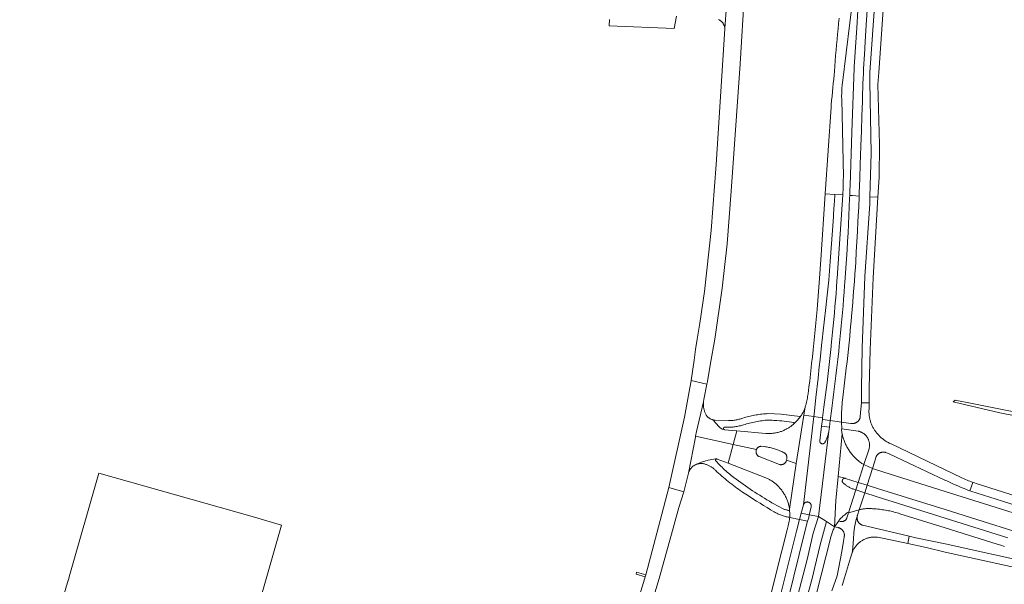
# Model space of a CAD drawing. Extents: x 152825 to 164088, y 457113 to 463005.
# Tile 101 of 256: x 156654 to 157022, y 460059 to 460270. Entities that reach past the tile are written whole.
import ezdxf

# ---------------------------------------------------------------- set-up
doc = ezdxf.new("R2010")
doc.units = 0
doc.header["$LTSCALE"] = 0.5
for name, color, linetype, lineweight in [('B-PV-VH-GESLOTENVERHARDING_ASFALT-GV', 251, 'CONTINUOUS', 18), ('B-PV-VH-GESLOTENVERHARDING_KUNSTSTOF-GV', 251, 'CONTINUOUS', 18), ('B-PV-VH-HALFVERHARDING_GRASBETONSTEEN-GV', 251, 'CONTINUOUS', 18), ('B-PV-VH-HALFVERHARDING_GRAVEL-GV', 251, 'CONTINUOUS', 18), ('B-PV-VH-OPENVERHARDING_BETONSTRAATSTEEN-GV', 251, 'CONTINUOUS', 18)]:
    doc.layers.add(name, color=color, linetype=linetype, lineweight=lineweight)

msp = doc.modelspace()

# ---------------------------------------------------------------- linework, layer by layer
at = {"layer": 'B-PV-VH-GESLOTENVERHARDING_ASFALT-GV', "flags": 128}
for points in [[(156986.167, 460398.472), (156986.408, 460399.817), (156985.572, 460399.832), (156982.789, 460399.88), (156982.669, 460399.186), (156981.585, 460387.474), (156971.77, 460250), (156971.822, 460246.466), (156972.311, 460219.867), (156971.849, 460203.55), (156974.839, 460203.346), (156975.288, 460210.893), (156975.458, 460223.037), (156974.862, 460245.559), (156975.155, 460250), (156984.68, 460387.005)], [(156958.765, 460204.368), (156955.165, 460204.594), (156953.503, 460179.95), (156952.916, 460171.347), (156952.158, 460161.582), (156952.146, 460161.444), (156951.915, 460158.915), (156951.676, 460156.386), (156951.429, 460153.859), (156951.174, 460151.332), (156950.911, 460148.806), (156950.64, 460146.281), (156950.362, 460143.757), (156950.075, 460141.234), (156949.913, 460139.764), (156949.632, 460137.283), (156949.344, 460134.803), (156949.047, 460132.324), (156948.743, 460129.846), (156948.667, 460129.367), (156948.576, 460128.836), (156948.476, 460128.306), (156948.369, 460127.777), (156948.253, 460127.25), (156948.13, 460126.725), (156948, 460126.201), (156947.861, 460125.68), (156947.788, 460125.397), (156947.702, 460125.091), (156947.679, 460125.015), (156947.182, 460121.876), (156950.893, 460121.402), (156951.095, 460123.257), (156951.111, 460123.4), (156951.665, 460128.486), (156952.454, 460135.723), (156952.92, 460139.998), (156953.214, 460142.697), (156953.922, 460149.192), (156953.999, 460149.898), (156954.381, 460153.402), (156954.858, 460157.778), (156955.209, 460160.996), (156955.721, 460165.689), (156956.454, 460172.416), (156956.978, 460179.34), (156957.854, 460190.915), (156957.975, 460192.618), (156958.105, 460194.445), (156958.213, 460196.072), (156958.274, 460196.985), (156958.409, 460199.015), (156958.505, 460200.465), (156958.732, 460203.873)], [(156961.682, 460204.243), (156958.77, 460204.442), (156958.765, 460204.368), (156958.732, 460203.873), (156958.505, 460200.465), (156958.409, 460199.015), (156958.274, 460196.985), (156958.213, 460196.072), (156958.105, 460194.445), (156957.975, 460192.618), (156957.854, 460190.915), (156956.978, 460179.34), (156956.454, 460172.416), (156955.721, 460165.689), (156955.209, 460160.996), (156954.858, 460157.778), (156954.381, 460153.402), (156953.999, 460149.898), (156953.922, 460149.192), (156953.214, 460142.697), (156952.92, 460139.998), (156952.454, 460135.723), (156951.665, 460128.486), (156951.111, 460123.4), (156951.095, 460123.257), (156950.893, 460121.402), (156954.175, 460120.912), (156954.687, 460124.854), (156955.852, 460134.184), (156956.124, 460136.415), (156956.389, 460138.647), (156956.646, 460140.88), (156956.894, 460143.114), (156957.135, 460145.348), (156957.367, 460147.584), (156957.419, 460148.089), (156957.668, 460150.49), (156957.909, 460152.891), (156958.142, 460155.293), (156958.367, 460157.696), (156958.584, 460160.1), (156958.793, 460162.505), (156958.995, 460164.91), (156959.188, 460167.315), (156959.373, 460169.722), (156959.551, 460172.129), (156959.72, 460174.536), (156959.753, 460175.023)], [(156965.408, 460203.989), (156964.311, 460204.064), (156964.271, 460203.075), (156964.135, 460199.838), (156963.99, 460196.601), (156963.838, 460193.365), (156963.678, 460190.129), (156963.509, 460186.893), (156963.333, 460183.658), (156962.506, 460171.688), (156962.408, 460170.355), (156962.218, 460167.838), (156962.019, 460165.321), (156961.813, 460162.805), (156961.599, 460160.29), (156961.376, 460157.776), (156961.146, 460155.262), (156960.907, 460152.749), (156960.661, 460150.236), (156960.407, 460147.725), (156960.195, 460145.779), (156959.858, 460142.736), (156959.513, 460139.694), (156959.159, 460136.654), (156958.798, 460133.614), (156958.429, 460130.575), (156958.052, 460127.537), (156957.667, 460124.5), (156957.662, 460124.461), (156957.052, 460119.896), (156958.694, 460119.663), (156961.182, 460119.309), (156961.181, 460119.631), (156961.184, 460120.354), (156961.196, 460121.077), (156961.215, 460121.8), (156961.242, 460122.523), (156961.262, 460122.936), (156961.278, 460123.246), (156961.321, 460123.968), (156961.335, 460124.188), (156961.395, 460125.065), (156961.463, 460125.94), (156961.54, 460126.816), (156961.624, 460127.69), (156961.716, 460128.564), (156963.041, 460139.443), (156963.307, 460141.811), (156963.566, 460144.179), (156963.816, 460146.549), (156964.059, 460148.92), (156964.293, 460151.291), (156964.52, 460153.663), (156964.739, 460156.035), (156964.949, 460158.409), (156964.979, 460158.75), (156965.209, 460161.395), (156965.431, 460164.04), (156965.645, 460166.687), (156965.851, 460169.333), (156966.049, 460171.981), (156966.239, 460174.629), (156966.421, 460177.277), (156966.543, 460179.118), (156966.769, 460182.931), (156966.987, 460186.743), (156967.197, 460190.557), (156967.399, 460194.371), (156967.593, 460198.185), (156967.658, 460199.5), (156967.823, 460203.825)], [(156974.839, 460203.346), (156971.849, 460203.55), (156971.775, 460200.92), (156969.964, 460173.704), (156968.964, 460147.139), (156968.725, 460131.863), (156968.665, 460127.317), (156968.709, 460126.564), (156971.625, 460126.497), (156971.533, 460127.249), (156971.626, 460132.012), (156971.93, 460146.282), (156973.053, 460173.309)], [(156910.946, 460133.565), (156904.995, 460134.826), (156904.992, 460134.802), (156904.543, 460132.143), (156902.534, 460121.177), (156896.633, 460094.906), (156902.259, 460093.316), (156902.298, 460093.305), (156904.022, 460100.187), (156906.623, 460113.637), (156906.71, 460114.085), (156907.053, 460115.765), (156909.643, 460126.923), (156909.657, 460127.05), (156909.693, 460127.304), (156909.738, 460127.556), (156909.79, 460127.807)], [(156909.628, 460126.796), (156909.643, 460126.923), (156907.053, 460115.765), (156906.71, 460114.085), (156920.748, 460110.964), (156922.088, 460116.085), (156917.544, 460116.49), (156917.521, 460116.493), (156917.461, 460116.505), (156917.404, 460116.525), (156916.582, 460116.732), (156915.703, 460117.341), (156914.043, 460119.195), (156913.231, 460120.156), (156913.053, 460120.202), (156912.877, 460120.256), (156912.703, 460120.317), (156912.532, 460120.385), (156912.365, 460120.461), (156912.201, 460120.544), (156912.04, 460120.634), (156911.884, 460120.731), (156911.732, 460120.835), (156911.585, 460120.945), (156911.442, 460121.062), (156911.305, 460121.184), (156911.173, 460121.313), (156911.047, 460121.447), (156910.927, 460121.586), (156910.813, 460121.731), (156910.706, 460121.88), (156910.585, 460122.095), (156910.466, 460122.322), (156910.355, 460122.553), (156910.25, 460122.787), (156910.153, 460123.024), (156910.064, 460123.264), (156909.982, 460123.507), (156909.908, 460123.752), (156909.841, 460123.999), (156909.782, 460124.249), (156909.731, 460124.5), (156909.688, 460124.752), (156909.652, 460125.006), (156909.625, 460125.261), (156909.606, 460125.516), (156909.594, 460125.772), (156909.591, 460126.028), (156909.595, 460126.284), (156909.608, 460126.54)], [(156971.625, 460126.497), (156968.709, 460126.564), (156968.356, 460122.869), (156968.255, 460121.268), (156968.241, 460121.194), (156968.206, 460121.043), (156968.164, 460120.893), (156968.114, 460120.745), (156968.056, 460120.6), (156967.991, 460120.459), (156967.919, 460120.321), (156967.84, 460120.187), (156967.754, 460120.056), (156967.662, 460119.931), (156967.563, 460119.811), (156967.458, 460119.695), (156967.348, 460119.586), (156967.232, 460119.482), (156967.11, 460119.384), (156966.984, 460119.293), (156966.854, 460119.208), (156966.719, 460119.13), (156966.58, 460119.059), (156966.438, 460118.995), (156966.293, 460118.939), (156966.145, 460118.89), (156965.995, 460118.848), (156965.843, 460118.815), (156965.689, 460118.789), (156965.534, 460118.772), (156965.379, 460118.762), (156965.223, 460118.76), (156965.067, 460118.766), (156964.912, 460118.781), (156964.758, 460118.803), (156961.182, 460119.309), (156961.303, 460116.78), (156967.458, 460115.938), (156967.501, 460115.929), (156967.701, 460115.883), (156967.9, 460115.829), (156968.097, 460115.767), (156968.291, 460115.698), (156968.482, 460115.621), (156968.67, 460115.537), (156968.855, 460115.445), (156969.036, 460115.347), (156969.212, 460115.241), (156969.385, 460115.129), (156969.554, 460115.01), (156969.717, 460114.885), (156969.876, 460114.753), (156970.029, 460114.616), (156970.177, 460114.472), (156970.319, 460114.323), (156970.455, 460114.169), (156970.585, 460114.009), (156970.709, 460113.845), (156970.827, 460113.675), (156970.937, 460113.501), (156971.041, 460113.323), (156971.138, 460113.142), (156971.228, 460112.956), (156971.31, 460112.767), (156971.386, 460112.576), (156971.453, 460112.381), (156971.513, 460112.184), (156971.566, 460111.985), (156971.61, 460111.784), (156971.647, 460111.581), (156971.676, 460111.377), (156971.697, 460111.172), (156971.71, 460110.966), (156971.714, 460110.76), (156971.711, 460110.554), (156971.7, 460110.349), (156971.681, 460110.144), (156971.654, 460109.939), (156971.619, 460109.736), (156971.577, 460109.535), (156971.526, 460109.335), (156969.601, 460103.44), (156972.778, 460102.02), (156974.042, 460106.008), (156974.079, 460106.119), (156974.134, 460106.263), (156974.196, 460106.404), (156974.266, 460106.542), (156974.343, 460106.676), (156974.426, 460106.805), (156974.516, 460106.931), (156974.613, 460107.051), (156974.716, 460107.166), (156974.824, 460107.276), (156974.938, 460107.38), (156975.058, 460107.478), (156975.182, 460107.57), (156975.31, 460107.655), (156975.444, 460107.733), (156975.58, 460107.804), (156975.721, 460107.868), (156975.864, 460107.925), (156976.011, 460107.974), (156976.159, 460108.016), (156976.31, 460108.05), (156976.462, 460108.076), (156976.615, 460108.094), (156976.769, 460108.104), (156976.924, 460108.106), (156977.078, 460108.1), (156977.231, 460108.086), (156977.384, 460108.064), (156977.536, 460108.035), (156977.685, 460107.997), (156977.833, 460107.952), (156979.264, 460107.357), (156999.874, 460097.65), (157000, 460097.591), (157000.846, 460097.193), (157001.822, 460096.743), (157002.801, 460096.3), (157003.783, 460095.865), (157004.769, 460095.437), (157005.757, 460095.016), (157006.749, 460094.603), (157007.744, 460094.197), (157008.742, 460093.798), (157009.167, 460093.632), (157010.39, 460096.805), (157009.837, 460096.999), (157009.275, 460097.204), (157008.717, 460097.416), (157008.161, 460097.637), (157007.609, 460097.864), (157007.059, 460098.099), (157006.513, 460098.341), (157005.97, 460098.59), (157000, 460101.452), (156979.769, 460111.149), (156979.653, 460111.2), (156979.347, 460111.341), (156979.045, 460111.489), (156978.746, 460111.644), (156978.451, 460111.806), (156978.16, 460111.975), (156977.873, 460112.151), (156977.59, 460112.334), (156977.312, 460112.523), (156977.038, 460112.719), (156976.769, 460112.922), (156976.505, 460113.13), (156976.246, 460113.345), (156975.992, 460113.566), (156975.744, 460113.793), (156975.501, 460114.026), (156975.263, 460114.265), (156975.032, 460114.509), (156974.806, 460114.758), (156974.586, 460115.013), (156974.372, 460115.273), (156974.165, 460115.538), (156973.964, 460115.808), (156973.769, 460116.083), (156973.581, 460116.362), (156973.494, 460116.497), (156973.326, 460116.771), (156973.165, 460117.048), (156973.011, 460117.33), (156972.864, 460117.615), (156972.724, 460117.904), (156972.591, 460118.196), (156972.466, 460118.492), (156972.348, 460118.79), (156972.238, 460119.091), (156972.135, 460119.395), (156972.039, 460119.702), (156971.952, 460120.011), (156971.872, 460120.321), (156971.8, 460120.634), (156971.735, 460120.948), (156971.679, 460121.264), (156971.63, 460121.582), (156971.589, 460121.9), (156971.557, 460122.219), (156971.532, 460122.539), (156971.515, 460122.86), (156971.506, 460123.181), (156971.506, 460123.502), (156971.513, 460123.822), (156971.528, 460124.143)], [(156938.74, 460122.26), (156933.73, 460122.501), (156933.172, 460122.466), (156932.614, 460122.423), (156932.057, 460122.372), (156931.501, 460122.313), (156930.946, 460122.246), (156930.392, 460122.171), (156929.839, 460122.088), (156929.287, 460121.997), (156928.736, 460121.899), (156928.187, 460121.792), (156927.639, 460121.678), (156927.094, 460121.556), (156926.55, 460121.426), (156926.008, 460121.288), (156925.468, 460121.143), (156924.93, 460120.99), (156924.394, 460120.829), (156923.968, 460120.695), (156923.887, 460120.668), (156923.552, 460120.559), (156923.215, 460120.459), (156922.875, 460120.365), (156922.534, 460120.28), (156922.19, 460120.203), (156921.845, 460120.133), (156921.498, 460120.071), (156921.15, 460120.017), (156920.801, 460119.971), (156920.451, 460119.933), (156920.1, 460119.903), (156919.748, 460119.88), (156919.396, 460119.866), (156919.044, 460119.86), (156914.05, 460120.048), (156913.959, 460120.052), (156913.775, 460120.066), (156913.593, 460120.088), (156913.411, 460120.119), (156913.231, 460120.156), (156914.043, 460119.195), (156915.703, 460117.341), (156916.582, 460116.732), (156917.404, 460116.525), (156917.35, 460116.553), (156917.299, 460116.587), (156917.254, 460116.628), (156917.214, 460116.674), (156917.181, 460116.725), (156917.155, 460116.78), (156917.136, 460116.838), (156917.125, 460116.898), (156917.121, 460116.959), (156917.126, 460117.02), (156917.139, 460117.08), (156917.159, 460117.137), (156917.187, 460117.191), (156917.222, 460117.241), (156917.262, 460117.287), (156917.309, 460117.326), (156917.36, 460117.359), (156917.415, 460117.385), (156917.473, 460117.404), (156917.533, 460117.415), (156917.594, 460117.418), (156919.717, 460117.403), (156920.135, 460117.434), (156920.552, 460117.474), (156920.968, 460117.521), (156921.384, 460117.576), (156921.798, 460117.639), (156922.211, 460117.711), (156922.623, 460117.79), (156923.033, 460117.876), (156923.441, 460117.971), (156923.847, 460118.073), (156924.251, 460118.183), (156924.593, 460118.283), (156924.598, 460118.285), (156925.166, 460118.457), (156925.736, 460118.621), (156926.308, 460118.778), (156926.883, 460118.927), (156927.459, 460119.068), (156928.037, 460119.201), (156928.617, 460119.326), (156929.198, 460119.444), (156929.781, 460119.554), (156930.365, 460119.656), (156930.951, 460119.75), (156931.538, 460119.836), (156932.126, 460119.915), (156932.715, 460119.985), (156932.747, 460119.986), (156933.397, 460119.999), (156934.047, 460120.005), (156934.697, 460120.003), (156935.347, 460119.992), (156935.997, 460119.974), (156936.213, 460119.959), (156937.121, 460119.893), (156938.027, 460119.819), (156938.933, 460119.737), (156939.839, 460119.647), (156940.743, 460119.549), (156941.647, 460119.443), (156942.549, 460119.329), (156943.451, 460119.207), (156943.386, 460118.647), (156944.813, 460120), (156945.907, 460121.394), (156943.729, 460121.7)], [(156947.182, 460121.876), (156947.679, 460125.015), (156947.608, 460124.788), (156947.506, 460124.487), (156947.397, 460124.189), (156947.28, 460123.894), (156947.156, 460123.601), (156947.025, 460123.312), (156946.886, 460123.027), (156946.74, 460122.745), (156946.587, 460122.466), (156946.427, 460122.192), (156946.261, 460121.922), (156946.087, 460121.655), (156945.907, 460121.394), (156944.813, 460120), (156943.386, 460118.647), (156943.253, 460118.525), (156943.021, 460118.319), (156942.784, 460118.12), (156942.542, 460117.927), (156942.295, 460117.74), (156942.043, 460117.56), (156941.786, 460117.386), (156941.525, 460117.219), (156941.26, 460117.059), (156940.991, 460116.905), (156940.718, 460116.759), (156940.559, 460116.672), (156940.267, 460116.52), (156939.972, 460116.375), (156939.673, 460116.238), (156939.37, 460116.107), (156939.065, 460115.984), (156938.757, 460115.869), (156938.446, 460115.761), (156938.133, 460115.66), (156937.817, 460115.568), (156937.499, 460115.483), (156937.179, 460115.405), (156936.858, 460115.336), (156936.534, 460115.274), (156936.209, 460115.22), (156935.884, 460115.174), (156935.557, 460115.136), (156935.229, 460115.106), (156934.901, 460115.084), (156934.572, 460115.07), (156934.243, 460115.064), (156933.914, 460115.066), (156933.585, 460115.076), (156933.256, 460115.094), (156932.928, 460115.12), (156922.088, 460116.085), (156920.748, 460110.964), (156929.419, 460109.037), (156929.423, 460109.048), (156929.472, 460109.162), (156929.528, 460109.273), (156929.59, 460109.379), (156929.66, 460109.481), (156929.736, 460109.579), (156929.818, 460109.671), (156929.906, 460109.758), (156929.999, 460109.839), (156930.098, 460109.914), (156930.201, 460109.983), (156930.308, 460110.044), (156930.419, 460110.099), (156930.534, 460110.146), (156930.651, 460110.185), (156930.77, 460110.218), (156930.891, 460110.242), (156931.014, 460110.258), (156931.137, 460110.267), (156931.261, 460110.267), (156932.262, 460110.176), (156932.387, 460110.16), (156932.809, 460110.102), (156933.23, 460110.035), (156933.65, 460109.96), (156934.068, 460109.878), (156934.484, 460109.788), (156934.899, 460109.69), (156935.312, 460109.584), (156935.723, 460109.471), (156936.131, 460109.35), (156936.538, 460109.221), (156936.941, 460109.084), (156937.342, 460108.94), (156937.741, 460108.789), (156938.136, 460108.63), (156938.528, 460108.464), (156938.918, 460108.29), (156939.304, 460108.109), (156939.686, 460107.921), (156939.743, 460107.892), (156939.855, 460107.829), (156939.963, 460107.758), (156940.067, 460107.681), (156940.165, 460107.598), (156940.258, 460107.509), (156940.346, 460107.414), (156940.427, 460107.314), (156940.503, 460107.209), (156940.571, 460107.1), (156940.632, 460106.987), (156940.687, 460106.87), (156940.734, 460106.749), (156940.773, 460106.627), (156940.805, 460106.502), (156940.829, 460106.375), (156940.845, 460106.247), (156940.853, 460106.118), (156940.853, 460105.99), (156940.846, 460105.861), (156940.83, 460105.733), (156940.806, 460105.606), (156940.644, 460105.038), (156944.323, 460103.805)], [(156950.893, 460121.402), (156947.182, 460121.876), (156944.323, 460103.805), (156941.821, 460086.767), (156941.753, 460086.251), (156941.928, 460085.148), (156941.901, 460084.134), (156941.889, 460083.692), (156945.528, 460082.928), (156946.152, 460085.338), (156946.977, 460088.356)], [(156954.175, 460120.912), (156950.893, 460121.402), (156946.977, 460088.356), (156946.982, 460088.373), (156947.016, 460088.477), (156947.058, 460088.579), (156947.107, 460088.677), (156947.164, 460088.771), (156947.227, 460088.861), (156947.296, 460088.946), (156947.371, 460089.027), (156947.452, 460089.101), (156947.538, 460089.169), (156947.629, 460089.231), (156947.724, 460089.286), (156947.823, 460089.334), (156947.925, 460089.374), (156948.03, 460089.407), (156948.137, 460089.432), (156948.245, 460089.45), (156948.355, 460089.459), (156948.465, 460089.461), (156948.574, 460089.455), (156948.683, 460089.44), (156948.791, 460089.418), (156948.897, 460089.388), (156949, 460089.35), (156949.1, 460089.305), (156949.197, 460089.253), (156949.289, 460089.194), (156949.377, 460089.128), (156949.46, 460089.056), (156949.538, 460088.978), (156949.61, 460088.895), (156949.675, 460088.807), (156949.734, 460088.714), (156949.786, 460088.617), (156949.831, 460088.517), (156949.868, 460088.414), (156949.898, 460088.308), (156949.92, 460088.2), (156949.934, 460088.091), (156949.94, 460087.981), (156949.938, 460087.872), (156949.928, 460087.762), (156949.911, 460087.654), (156949.885, 460087.547), (156949.189, 460084.67), (156952.628, 460084.007), (156954.645, 460100.518), (156956.523, 460115.897), (156956.471, 460115.653), (156956.392, 460115.314), (156956.304, 460114.977), (156956.21, 460114.642), (156956.107, 460114.309), (156955.997, 460113.979), (156955.879, 460113.652), (156955.754, 460113.327), (156955.622, 460113.005), (156955.482, 460112.686), (156955.334, 460112.371), (156955.18, 460112.059), (156955.176, 460112.042), (156955.153, 460111.953), (156955.122, 460111.866), (156955.084, 460111.783), (156955.038, 460111.703), (156954.986, 460111.628), (156954.927, 460111.557), (156954.862, 460111.492), (156954.792, 460111.432), (156954.717, 460111.379), (156954.638, 460111.332), (156954.555, 460111.293), (156954.469, 460111.261), (156954.38, 460111.237), (156954.29, 460111.22), (156954.198, 460111.212), (156954.106, 460111.211), (156954.015, 460111.218), (156953.924, 460111.233), (156953.835, 460111.256), (156953.749, 460111.287), (156953.665, 460111.325), (156953.585, 460111.37), (156953.509, 460111.422), (156953.438, 460111.481), (156953.373, 460111.545), (156953.313, 460111.615), (156953.26, 460111.69), (156953.213, 460111.769), (156953.173, 460111.852), (156953.141, 460111.938), (156953.116, 460112.026), (156953.099, 460112.117), (156953.09, 460112.208), (156953.089, 460112.3), (156953.792, 460117.753), (156954.091, 460120.268)], [(156961.471, 460114.944), (156961.398, 460115.314), (156961.333, 460115.685), (156961.276, 460116.057), (156961.227, 460116.43), (156961.303, 460116.78), (156961.182, 460119.309), (156958.694, 460119.663), (156957.052, 460119.896), (156956.756, 460117.371), (156956.523, 460115.897), (156954.645, 460100.518), (156952.628, 460084.007), (156955.599, 460082.123), (156958.679, 460080.17), (156959.109, 460090.059), (156960.008, 460099.038)], [(156956.756, 460117.371), (156957.052, 460119.896), (156954.091, 460120.268), (156953.792, 460117.753)], [(156961.471, 460114.944), (156960.008, 460099.038), (156962.613, 460098.319), (156962.699, 460098.304), (156962.783, 460098.282), (156967.489, 460096.79), (156969.601, 460103.44), (156969.42, 460103.543), (156969.126, 460103.719), (156968.835, 460103.902), (156968.549, 460104.091), (156968.267, 460104.288), (156967.99, 460104.49), (156967.717, 460104.699), (156967.45, 460104.915), (156967.188, 460105.136), (156966.931, 460105.364), (156966.679, 460105.597), (156966.433, 460105.836), (156966.192, 460106.081), (156965.957, 460106.332), (156965.729, 460106.588), (156965.506, 460106.849), (156965.289, 460107.115), (156965.199, 460107.223), (156964.961, 460107.515), (156964.729, 460107.812), (156964.504, 460108.113), (156964.286, 460108.42), (156964.073, 460108.731), (156963.868, 460109.047), (156963.669, 460109.366), (156963.477, 460109.69), (156963.292, 460110.018), (156963.114, 460110.35), (156962.944, 460110.686), (156962.78, 460111.025), (156962.623, 460111.367), (156962.474, 460111.713), (156962.333, 460112.062), (156962.198, 460112.413), (156962.071, 460112.768), (156961.952, 460113.125), (156961.841, 460113.485), (156961.737, 460113.847), (156961.64, 460114.211), (156961.552, 460114.576)], [(156920.748, 460110.964), (156906.71, 460114.085), (156906.623, 460113.637), (156904.022, 460100.187), (156904.075, 460100.378), (156904.136, 460100.566), (156904.204, 460100.752), (156904.28, 460100.935), (156904.363, 460101.115), (156904.454, 460101.291), (156904.551, 460101.463), (156904.656, 460101.632), (156904.767, 460101.796), (156904.884, 460101.955), (156905.008, 460102.11), (156905.138, 460102.259), (156905.274, 460102.403), (156905.416, 460102.541), (156905.563, 460102.674), (156905.715, 460102.801), (156905.872, 460102.921), (156906.034, 460103.035), (156906.201, 460103.142), (156906.372, 460103.242), (156906.546, 460103.335), (156906.725, 460103.422), (156906.906, 460103.501), (156907.003, 460103.54), (156909.242, 460104.459), (156911.435, 460105.133), (156913.521, 460105.527), (156914.155, 460105.577), (156914.591, 460105.544), (156914.652, 460105.544), (156914.712, 460105.535), (156914.771, 460105.519), (156918.904, 460103.916)], [(156929.419, 460109.037), (156920.748, 460110.964), (156918.904, 460103.916), (156932.92, 460098.478), (156933.172, 460098.377), (156933.468, 460098.25), (156933.761, 460098.116), (156934.05, 460097.975), (156934.336, 460097.826), (156934.619, 460097.67), (156934.897, 460097.508), (156935.171, 460097.338), (156935.441, 460097.162), (156935.706, 460096.979), (156935.967, 460096.79), (156936.223, 460096.594), (156936.474, 460096.392), (156936.72, 460096.184), (156936.961, 460095.97), (156937.196, 460095.749), (156937.426, 460095.524), (156937.65, 460095.292), (156937.75, 460095.187), (156937.989, 460094.929), (156938.222, 460094.665), (156938.448, 460094.396), (156938.669, 460094.122), (156938.883, 460093.843), (156939.091, 460093.559), (156939.293, 460093.27), (156939.488, 460092.977), (156939.676, 460092.68), (156939.857, 460092.378), (156940.031, 460092.073), (156940.199, 460091.763), (156940.359, 460091.45), (156940.512, 460091.133), (156940.658, 460090.813), (156940.797, 460090.49), (156940.928, 460090.163), (156941.052, 460089.834), (156941.168, 460089.501), (156941.277, 460089.167), (156941.378, 460088.83), (156941.471, 460088.49), (156941.557, 460088.149), (156941.635, 460087.806), (156941.705, 460087.461), (156941.767, 460087.115), (156941.821, 460086.767), (156944.323, 460103.805), (156940.644, 460105.038), (156940.548, 460104.704), (156940.513, 460104.614), (156940.46, 460104.499), (156940.4, 460104.389), (156940.334, 460104.281), (156940.26, 460104.179), (156940.181, 460104.081), (156940.095, 460103.989), (156940.003, 460103.902), (156939.907, 460103.821), (156939.805, 460103.746), (156939.699, 460103.678), (156939.589, 460103.617), (156939.475, 460103.563), (156939.358, 460103.516), (156939.238, 460103.477), (156939.115, 460103.446), (156938.992, 460103.422), (156938.867, 460103.406), (156938.741, 460103.398), (156938.615, 460103.398), (156938.489, 460103.407), (156938.364, 460103.423), (156938.24, 460103.447), (156938.118, 460103.479), (156937.998, 460103.518), (156930.514, 460106.415), (156930.45, 460106.444), (156930.336, 460106.502), (156930.226, 460106.568), (156930.12, 460106.64), (156930.019, 460106.718), (156929.923, 460106.803), (156929.833, 460106.893), (156929.748, 460106.989), (156929.67, 460107.09), (156929.598, 460107.196), (156929.533, 460107.306), (156929.475, 460107.42), (156929.424, 460107.538), (156929.38, 460107.658), (156929.344, 460107.781), (156929.316, 460107.905), (156929.296, 460108.032), (156929.283, 460108.159), (156929.279, 460108.287), (156929.283, 460108.415), (156929.294, 460108.542), (156929.314, 460108.668), (156929.341, 460108.793), (156929.376, 460108.916)], [(156914.591, 460105.544), (156914.155, 460105.577), (156913.521, 460105.527), (156911.435, 460105.133), (156909.242, 460104.459), (156907.003, 460103.54), (156907.091, 460103.572), (156907.278, 460103.636), (156907.468, 460103.693), (156907.66, 460103.742), (156907.854, 460103.783), (156908.049, 460103.816), (156908.246, 460103.841), (156908.443, 460103.858), (156908.641, 460103.867), (156908.839, 460103.869), (156909.037, 460103.862), (156909.234, 460103.847), (156909.372, 460103.832), (156909.546, 460103.799), (156909.804, 460103.744), (156910.06, 460103.681), (156910.314, 460103.611), (156910.565, 460103.532), (156910.814, 460103.446), (156911.061, 460103.353), (156911.304, 460103.252), (156911.544, 460103.144), (156911.781, 460103.028), (156912.015, 460102.906), (156912.244, 460102.776), (156912.469, 460102.639), (156912.69, 460102.496), (156912.907, 460102.346), (156913.119, 460102.19), (156913.326, 460102.027), (156913.529, 460101.858), (156913.725, 460101.683), (156913.917, 460101.502), (156914.103, 460101.315), (156914.688, 460100.767), (156915.278, 460100.225), (156915.873, 460099.689), (156916.474, 460099.159), (156917.08, 460098.635), (156917.691, 460098.117), (156918.307, 460097.605), (156918.929, 460097.099), (156919.555, 460096.599), (156920.186, 460096.106), (156920.823, 460095.619), (156921.464, 460095.139), (156922.109, 460094.665), (156922.76, 460094.197), (156923.415, 460093.736), (156924.075, 460093.281), (156924.233, 460093.174), (156925.533, 460092.322), (156926.837, 460091.476), (156928.146, 460090.637), (156929.459, 460089.805), (156930.777, 460088.979), (156932.098, 460088.161), (156933.424, 460087.349), (156934.754, 460086.544), (156936.079, 460085.751), (156936.404, 460085.57), (156936.733, 460085.395), (156937.066, 460085.228), (156937.402, 460085.068), (156937.742, 460084.916), (156938.084, 460084.77), (156938.43, 460084.632), (156938.779, 460084.501), (156939.13, 460084.378), (156939.484, 460084.263), (156939.841, 460084.155), (156940.199, 460084.055), (156940.56, 460083.963), (156940.923, 460083.878), (156941.287, 460083.801), (156941.653, 460083.732), (156941.889, 460083.692), (156941.901, 460084.134), (156941.928, 460085.148), (156941.753, 460086.251), (156941.694, 460086.259), (156941.431, 460086.3), (156941.169, 460086.349), (156940.909, 460086.406), (156940.652, 460086.471), (156940.396, 460086.543), (156940.142, 460086.623), (156939.891, 460086.71), (156939.642, 460086.806), (156939.397, 460086.908), (156939.155, 460087.018), (156938.916, 460087.135), (156938.002, 460087.632), (156937.071, 460088.148), (156936.144, 460088.671), (156935.221, 460089.2), (156934.302, 460089.737), (156933.386, 460090.28), (156932.475, 460090.831), (156931.568, 460091.388), (156930.666, 460091.952), (156929.767, 460092.523), (156928.873, 460093.1), (156927.983, 460093.684), (156927.098, 460094.275), (156926.217, 460094.873), (156925.341, 460095.477), (156924.469, 460096.087), (156923.601, 460096.705), (156922.739, 460097.328), (156921.881, 460097.958), (156921.028, 460098.595), (156920.55, 460098.968), (156920.034, 460099.381), (156919.523, 460099.799), (156919.016, 460100.224), (156918.516, 460100.655), (156918.02, 460101.092), (156917.53, 460101.535), (156917.045, 460101.984), (156916.565, 460102.438), (156916.092, 460102.899), (156915.623, 460103.365), (156915.161, 460103.837), (156914.704, 460104.314), (156914.253, 460104.797), (156914.234, 460104.824), (156914.203, 460104.877), (156914.18, 460104.933), (156914.164, 460104.992), (156914.156, 460105.052), (156914.156, 460105.113), (156914.164, 460105.173), (156914.18, 460105.232), (156914.203, 460105.288), (156914.234, 460105.341), (156914.271, 460105.389), (156914.314, 460105.431), (156914.363, 460105.468), (156914.416, 460105.498), (156914.472, 460105.521), (156914.531, 460105.537)], [(156972.778, 460102.02), (156969.601, 460103.44), (156967.489, 460096.79), (156970.821, 460095.791)], [(156960.008, 460099.038), (156959.109, 460090.059), (156958.679, 460080.17), (156960.282, 460082.391), (156960.386, 460082.741), (156960.478, 460082.839), (156960.793, 460083.167), (156961.114, 460083.488), (156961.441, 460083.805), (156961.773, 460084.115), (156962.11, 460084.42), (156962.453, 460084.718), (156962.801, 460085.011), (156963.154, 460085.297), (156963.512, 460085.577), (156963.803, 460085.456), (156966.55, 460093.984), (156966.095, 460094.126), (156965.818, 460094.217), (156965.537, 460094.318), (156965.26, 460094.426), (156964.985, 460094.541), (156964.714, 460094.664), (156964.446, 460094.794), (156964.182, 460094.931), (156963.921, 460095.076), (156963.665, 460095.227), (156963.412, 460095.385), (156963.164, 460095.55), (156962.921, 460095.721), (156962.682, 460095.899), (156962.448, 460096.083), (156962.219, 460096.273), (156961.995, 460096.47), (156961.955, 460096.493), (156961.884, 460096.541), (156961.818, 460096.595), (156961.757, 460096.656), (156961.702, 460096.722), (156961.653, 460096.792), (156961.612, 460096.867), (156961.577, 460096.945), (156961.55, 460097.027), (156961.53, 460097.11), (156961.519, 460097.195), (156961.515, 460097.281), (156961.519, 460097.367), (156961.531, 460097.451), (156961.551, 460097.535), (156961.579, 460097.616), (156961.596, 460097.673), (156961.626, 460097.754), (156961.665, 460097.833), (156961.71, 460097.907), (156961.762, 460097.977), (156961.82, 460098.042), (156961.883, 460098.101), (156961.952, 460098.154), (156962.026, 460098.201), (156962.103, 460098.241), (156962.184, 460098.273), (156962.267, 460098.298), (156962.353, 460098.315), (156962.439, 460098.325), (156962.526, 460098.326), (156962.613, 460098.319)], [(156969.919, 460092.91), (156970.821, 460095.791), (156967.489, 460096.79), (156966.55, 460093.984)], [(156963.803, 460085.456), (156967.838, 460086.537), (156969.919, 460092.91), (156966.55, 460093.984)], [(156949.189, 460084.67), (156946.152, 460085.338), (156945.528, 460082.928), (156948.577, 460082.273), (156948.973, 460083.479)], [(156945.528, 460082.928), (156941.889, 460083.692), (156941.836, 460083.327), (156941.749, 460082.776), (156941.654, 460082.228), (156941.551, 460081.68), (156941.44, 460081.134), (156941.322, 460080.59), (156940.927, 460079.046), (156938.967, 460071.259), (156933.918, 460051.448), (156932.822, 460047.456), (156923.729, 460016.028), (156919.092, 460000), (156917.251, 459993.637), (156915.718, 459988.3), (156919.234, 459987.551), (156922.815, 460000), (156936.584, 460047.871), (156937.212, 460050.2), (156937.833, 460052.531), (156938.132, 460053.666), (156944.389, 460078.505)], [(156986.086, 460073.881), (156986.553, 460076.712), (156970.761, 460080.423), (156969.146, 460080.769), (156969.142, 460080.77), (156968.997, 460080.817), (156968.854, 460080.87), (156968.714, 460080.932), (156968.578, 460081), (156968.445, 460081.076), (156968.317, 460081.158), (156968.193, 460081.247), (156968.074, 460081.343), (156967.96, 460081.444), (156967.851, 460081.552), (156967.748, 460081.664), (156967.652, 460081.782), (156967.561, 460081.905), (156967.478, 460082.033), (156967.401, 460082.165), (156967.331, 460082.301), (156967.268, 460082.44), (156967.213, 460082.582), (156967.165, 460082.727), (156967.125, 460082.874), (156967.092, 460083.023), (156967.068, 460083.174), (156967.051, 460083.326), (156967.042, 460083.478), (156967.042, 460083.631), (156967.049, 460083.783), (156967.064, 460083.935), (156967.087, 460084.086), (156966.714, 460082.855), (156966.043, 460080.109), (156965.824, 460077.982), (156965.67, 460075.719), (156965.43, 460072.471), (156965.229, 460070.499), (156965.324, 460070.748), (156965.426, 460070.994), (156965.535, 460071.237), (156965.651, 460071.477), (156965.775, 460071.712), (156965.905, 460071.945), (156966.043, 460072.173), (156966.187, 460072.397), (156966.338, 460072.616), (156966.495, 460072.831), (156966.659, 460073.041), (156966.829, 460073.246), (156967.005, 460073.446), (156967.187, 460073.64), (156967.375, 460073.829), (156967.569, 460074.012), (156967.767, 460074.189), (156967.971, 460074.361), (156968.181, 460074.526), (156968.394, 460074.684), (156968.613, 460074.836), (156968.836, 460074.982), (156969.064, 460075.121), (156969.295, 460075.253), (156969.53, 460075.377), (156969.769, 460075.495), (156970.012, 460075.606), (156970.257, 460075.709), (156970.506, 460075.804), (156970.757, 460075.893), (156971.011, 460075.973), (156971.267, 460076.046), (156971.525, 460076.112), (156971.785, 460076.169), (156972.047, 460076.219), (156972.31, 460076.261), (156972.574, 460076.294), (156972.839, 460076.32), (156973.105, 460076.338), (156973.371, 460076.348), (156973.638, 460076.35), (156973.904, 460076.344), (156974.17, 460076.33), (156974.435, 460076.308), (156974.7, 460076.278), (156977.207, 460075.75)], [(157052.851, 460059.093), (157053.491, 460062), (157000, 460073.77), (156989.074, 460076.12), (156986.553, 460076.712), (156986.086, 460073.881), (156992.84, 460072.46), (157000, 460070.686)]]:
    msp.add_lwpolyline(points, close=True, dxfattribs=at)
for points in [[(156967.77, 460279.758), (156966.911, 460266.753), (156966.68, 460263.088), (156966.457, 460259.423), (156966.242, 460255.758), (156966.035, 460252.091), (156966.009, 460251.627), (156965.134, 460227.758), (156964.451, 460207.678), (156964.399, 460206.313), (156964.311, 460204.064), (156965.408, 460203.989), (156967.823, 460203.825), (156967.867, 460204.973), (156968.068, 460210.446), (156968.261, 460215.92), (156968.361, 460218.859), (156968.479, 460222.612), (156968.66, 460228.168), (156968.849, 460233.723), (156969.046, 460239.278), (156969.075, 460240.439), (156969.126, 460242.267), (156969.186, 460244.093), (156969.254, 460245.92), (156969.33, 460247.747), (156969.413, 460249.573), (156969.505, 460251.398), (156969.605, 460253.223), (156969.713, 460255.048), (156969.828, 460256.872), (156969.952, 460258.696), (156969.984, 460259.24), (156970.24, 460263.542), (156970.505, 460267.843), (156972.812, 460302.572)], [(156918.271, 460274.768), (156917.633, 460266.636), (156917.647, 460266.546), (156917.665, 460266.365), (156914.412, 460215.645), (156912.572, 460190.994), (156909.962, 460168.179), (156908.294, 460156.344), (156907.274, 460150.273), (156906.703, 460146.485), (156906.1, 460142.48), (156904.995, 460134.826), (156910.946, 460133.565), (156911.143, 460134.546), (156912.278, 460141.392), (156913.902, 460150.304), (156916.597, 460169.421), (156918.529, 460185.999), (156920.053, 460205.67), (156921.275, 460223.212), (156923.411, 460253.254), (156924.986, 460280.038)], [(156960.366, 460270.295), (156960.153, 460268.306), (156959.948, 460266.316), (156959.751, 460264.325), (156959.562, 460262.333), (156959.381, 460260.341), (156959.208, 460258.348), (156959.043, 460256.354), (156958.885, 460254.359), (156958.736, 460252.364), (156958.595, 460250.369), (156958.514, 460249.17), (156958.334, 460247.565), (156958.162, 460245.959), (156957.998, 460244.353), (156957.842, 460242.746), (156957.694, 460241.138), (156957.554, 460239.529), (156957.422, 460237.919), (156957.355, 460237.064), (156955.165, 460204.594), (156958.765, 460204.368), (156958.77, 460204.442), (156961.682, 460204.243), (156961.863, 460206.992), (156961.891, 460207.977), (156961.911, 460208.961), (156961.922, 460209.946), (156961.926, 460210.931), (156961.926, 460210.993), (156961.305, 460240.063), (156961.301, 460240.254), (156961.293, 460240.838), (156961.293, 460241.423), (156961.301, 460242.007), (156961.317, 460242.592), (156961.341, 460243.176), (156961.374, 460243.759), (156961.414, 460244.343), (156961.462, 460244.925), (156961.518, 460245.507), (156961.582, 460246.088), (156965.746, 460279.911)], [(156915.289, 460269.782), (156915.452, 460269.701), (156915.612, 460269.614), (156915.767, 460269.52), (156915.918, 460269.419), (156916.065, 460269.312), (156916.206, 460269.198), (156916.343, 460269.078), (156916.474, 460268.952), (156916.599, 460268.82), (156916.719, 460268.683), (156916.832, 460268.541), (156916.939, 460268.394), (156917.04, 460268.243), (156917.133, 460268.087), (156917.22, 460267.928), (156917.3, 460267.764), (156917.372, 460267.598), (156917.437, 460267.428), (156917.494, 460267.256), (156917.544, 460267.081), (156917.586, 460266.904), (156917.62, 460266.726), (156917.633, 460266.636), (156918.271, 460274.768)], [(156874.479, 460269.807), (156874.327, 460267.503), (156898.728, 460266.492), (156899.558, 460271.117)], [(157054.878, 460076.155), (157000, 460093.428), (156977.12, 460100.63), (156972.778, 460102.02), (156970.821, 460095.791), (156975.071, 460094.434), (157000, 460086.604), (157039.548, 460074.182)], [(157034.406, 460089.14), (157011.566, 460096.42), (157011.536, 460096.429), (157010.967, 460096.612), (157010.4, 460096.802), (157010.39, 460096.805), (157009.167, 460093.632), (157009.58, 460093.47), (157021.424, 460089.781), (157044.057, 460082.577)], [(156887.254, 460041.272), (156893.38, 460061.717), (156898.648, 460081.105), (156900.463, 460087.411), (156902.259, 460093.316), (156896.633, 460094.906), (156893.497, 460082.5), (156888.083, 460062.28), (156888.053, 460062.168), (156887.832, 460061.533), (156887.57, 460060.668), (156876.385, 460023.68)], [(157023.447, 460076.083), (157000, 460083.453), (156974.181, 460091.569), (156969.919, 460092.91), (156967.838, 460086.537), (156968.059, 460086.593), (156968.391, 460086.67), (156968.723, 460086.739), (156969.058, 460086.801), (156969.394, 460086.854), (156969.731, 460086.9), (156970.069, 460086.937), (156970.407, 460086.967), (156970.747, 460086.989), (156971.087, 460087.002), (156971.427, 460087.008), (156971.766, 460087.006), (156972.106, 460086.996), (156972.446, 460086.977), (156972.785, 460086.951), (156972.916, 460086.943), (156973.547, 460086.901), (156974.177, 460086.851), (156974.807, 460086.793), (156975.436, 460086.727), (156976.064, 460086.653), (156976.558, 460086.587), (156977.111, 460086.505), (156977.663, 460086.416), (156978.214, 460086.319), (156978.763, 460086.213), (156979.311, 460086.1), (156979.856, 460085.979), (156980.401, 460085.851), (156980.943, 460085.714), (156981.483, 460085.57), (156982.021, 460085.418), (156982.557, 460085.258), (156983.091, 460085.091), (157000, 460079.786), (157019.485, 460073.672), (157020.807, 460073.263), (157022.132, 460072.861)], [(156961.537, 460058.281), (156962.42, 460061.15), (156964.65, 460068.6), (156965.219, 460070.47), (156965.229, 460070.499), (156965.43, 460072.471), (156965.67, 460075.719), (156965.824, 460077.982), (156966.043, 460080.109), (156966.714, 460082.855), (156967.087, 460084.086), (156967.119, 460084.235), (156967.157, 460084.383), (156967.204, 460084.528), (156967.838, 460086.537), (156963.803, 460085.456), (156963.253, 460083.556), (156963.237, 460083.506), (156963.193, 460083.387), (156963.141, 460083.27), (156963.082, 460083.157), (156963.016, 460083.048), (156962.943, 460082.943), (156962.864, 460082.843), (156962.779, 460082.749), (156962.688, 460082.659), (156962.591, 460082.576), (156962.49, 460082.499), (156962.384, 460082.428), (156962.274, 460082.364), (156962.16, 460082.307), (156962.042, 460082.258), (156961.922, 460082.216), (156961.799, 460082.181), (156961.674, 460082.155), (156961.548, 460082.136), (156961.421, 460082.125), (156961.294, 460082.122), (156961.167, 460082.127), (156961.04, 460082.14), (156960.914, 460082.161), (156960.79, 460082.19), (156960.282, 460082.391), (156958.679, 460080.17), (156959.892, 460079.916), (156960.021, 460079.888), (156960.171, 460079.847), (156960.318, 460079.799), (156960.463, 460079.744), (156960.604, 460079.681), (156960.742, 460079.61), (156960.877, 460079.533), (156961.007, 460079.449), (156961.132, 460079.358), (156961.253, 460079.261), (156961.369, 460079.158), (156961.479, 460079.049), (156961.583, 460078.935), (156961.681, 460078.815), (156961.773, 460078.69), (156961.859, 460078.561), (156961.937, 460078.428), (156962.009, 460078.29), (156962.073, 460078.15), (156962.13, 460078.006), (156962.18, 460077.859), (156962.222, 460077.71), (156962.256, 460077.558), (156962.282, 460077.406), (156962.301, 460077.252), (156962.311, 460077.098), (156962.314, 460076.943), (156962.308, 460076.788), (156962.295, 460076.633), (156962.273, 460076.48), (156962.244, 460076.328), (156961.927, 460074.801), (156961.395, 460070.922), (156959.558, 460061.898), (156957.637, 460056.208)], [(156944.78, 460054.073), (156948.395, 460068), (156950.635, 460077.855), (156952.628, 460084.007), (156949.189, 460084.67), (156948.973, 460083.479), (156948.577, 460082.273), (156947.447, 460077.876), (156941.363, 460053.614)], [(156948.258, 460053.498), (156950.418, 460061.362), (156951.127, 460064.636), (156953.422, 460073.985), (156955.599, 460082.123), (156952.628, 460084.007), (156950.635, 460077.855), (156948.395, 460068), (156944.78, 460054.073)], [(156950.151, 460048.34), (156957.092, 460075.807), (156957.142, 460076.011), (156957.244, 460076.402), (156957.353, 460076.79), (156957.471, 460077.177), (156957.595, 460077.561), (156957.728, 460077.942), (156957.868, 460078.321), (156958.016, 460078.697), (156958.17, 460079.07), (156958.333, 460079.44), (156958.502, 460079.807), (156958.679, 460080.17), (156955.599, 460082.123), (156953.422, 460073.985), (156951.127, 460064.636), (156950.418, 460061.362), (156948.258, 460053.498)]]:
    msp.add_lwpolyline(points, dxfattribs=at)
at = {"layer": 'B-PV-VH-GESLOTENVERHARDING_KUNSTSTOF-GV', "flags": 128}
msp.add_lwpolyline([(156740.9, 460084.035), (156683.653, 460100.263), (156672.514, 460061.477), (156672.212, 460060.189), (156672.148, 460060.204), (156665.593, 460037.38), (156665.179, 460035.519), (156665.065, 460035.544), (156654.857, 460000), (156654.018, 459997.081), (156722.495, 459977.479), (156728.899, 460000), (156751.876, 460080.8)], close=True, dxfattribs=at)
at = {"layer": 'B-PV-VH-HALFVERHARDING_GRASBETONSTEEN-GV', "flags": 128}
msp.add_lwpolyline([(156887.832, 460061.533), (156888.053, 460062.168), (156888.083, 460062.28), (156884.618, 460063.199), (156884.437, 460062.517)], close=True, dxfattribs=at)
at = {"layer": 'B-PV-VH-HALFVERHARDING_GRAVEL-GV', "flags": 128}
msp.add_lwpolyline([(157010.136, 460126.216), (157003.7, 460127.51), (157002.934, 460126.912), (157020.404, 460122.758), (157031.93, 460120.558), (157031.691, 460120.904), (157031.064, 460121.875), (157030.858, 460122.219), (157021.945, 460123.938)], close=True, dxfattribs=at)
at = {"layer": 'B-PV-VH-OPENVERHARDING_BETONSTRAATSTEEN-GV', "flags": 128}
for points in [[(156956.756, 460117.371), (156953.792, 460117.753), (156953.089, 460112.3), (156953.09, 460112.208), (156953.099, 460112.117), (156953.116, 460112.026), (156953.141, 460111.938), (156953.173, 460111.852), (156953.213, 460111.769), (156953.26, 460111.69), (156953.313, 460111.615), (156953.373, 460111.545), (156953.438, 460111.481), (156953.509, 460111.422), (156953.585, 460111.37), (156953.665, 460111.325), (156953.749, 460111.287), (156953.835, 460111.256), (156953.924, 460111.233), (156954.015, 460111.218), (156954.106, 460111.211), (156954.198, 460111.212), (156954.29, 460111.22), (156954.38, 460111.237), (156954.469, 460111.261), (156954.555, 460111.293), (156954.638, 460111.332), (156954.717, 460111.379), (156954.792, 460111.432), (156954.862, 460111.492), (156954.927, 460111.557), (156954.986, 460111.628), (156955.038, 460111.703), (156955.084, 460111.783), (156955.122, 460111.866), (156955.153, 460111.953), (156955.176, 460112.042), (156955.18, 460112.059), (156955.334, 460112.371), (156955.482, 460112.686), (156955.622, 460113.005), (156955.754, 460113.327), (156955.879, 460113.652), (156955.997, 460113.979), (156956.107, 460114.309), (156956.21, 460114.642), (156956.304, 460114.977), (156956.392, 460115.314), (156956.471, 460115.653), (156956.523, 460115.897)], [(156932.262, 460110.176), (156931.261, 460110.267), (156931.137, 460110.267), (156931.014, 460110.258), (156930.891, 460110.242), (156930.77, 460110.218), (156930.651, 460110.185), (156930.534, 460110.146), (156930.419, 460110.099), (156930.308, 460110.044), (156930.201, 460109.983), (156930.098, 460109.914), (156929.999, 460109.839), (156929.906, 460109.758), (156929.818, 460109.671), (156929.736, 460109.579), (156929.66, 460109.481), (156929.59, 460109.379), (156929.528, 460109.273), (156929.472, 460109.162), (156929.423, 460109.048), (156929.419, 460109.037), (156929.376, 460108.916), (156929.341, 460108.793), (156929.314, 460108.668), (156929.294, 460108.542), (156929.283, 460108.415), (156929.279, 460108.287), (156929.283, 460108.159), (156929.296, 460108.032), (156929.316, 460107.905), (156929.344, 460107.781), (156929.38, 460107.658), (156929.424, 460107.538), (156929.475, 460107.42), (156929.533, 460107.306), (156929.598, 460107.196), (156929.67, 460107.09), (156929.748, 460106.989), (156929.833, 460106.893), (156929.923, 460106.803), (156930.019, 460106.718), (156930.12, 460106.64), (156930.226, 460106.568), (156930.336, 460106.502), (156930.45, 460106.444), (156930.514, 460106.415), (156937.998, 460103.518), (156938.118, 460103.479), (156938.24, 460103.447), (156938.364, 460103.423), (156938.489, 460103.407), (156938.615, 460103.398), (156938.741, 460103.398), (156938.867, 460103.406), (156938.992, 460103.422), (156939.115, 460103.446), (156939.238, 460103.477), (156939.358, 460103.516), (156939.475, 460103.563), (156939.589, 460103.617), (156939.699, 460103.678), (156939.805, 460103.746), (156939.907, 460103.821), (156940.003, 460103.902), (156940.095, 460103.989), (156940.181, 460104.081), (156940.26, 460104.179), (156940.334, 460104.281), (156940.4, 460104.389), (156940.46, 460104.499), (156940.513, 460104.614), (156940.548, 460104.704), (156940.644, 460105.038), (156940.806, 460105.606), (156940.83, 460105.733), (156940.846, 460105.861), (156940.853, 460105.99), (156940.853, 460106.118), (156940.845, 460106.247), (156940.829, 460106.375), (156940.805, 460106.502), (156940.773, 460106.627), (156940.734, 460106.749), (156940.687, 460106.87), (156940.632, 460106.987), (156940.571, 460107.1), (156940.503, 460107.209), (156940.427, 460107.314), (156940.346, 460107.414), (156940.258, 460107.509), (156940.165, 460107.598), (156940.067, 460107.681), (156939.963, 460107.758), (156939.855, 460107.829), (156939.743, 460107.892), (156939.686, 460107.921), (156939.304, 460108.109), (156938.918, 460108.29), (156938.528, 460108.464), (156938.136, 460108.63), (156937.741, 460108.789), (156937.342, 460108.94), (156936.941, 460109.084), (156936.538, 460109.221), (156936.131, 460109.35), (156935.723, 460109.471), (156935.312, 460109.584), (156934.899, 460109.69), (156934.484, 460109.788), (156934.068, 460109.878), (156933.65, 460109.96), (156933.23, 460110.035), (156932.809, 460110.102), (156932.387, 460110.16)], [(156967.489, 460096.79), (156962.783, 460098.282), (156962.699, 460098.304), (156962.613, 460098.319), (156962.526, 460098.326), (156962.439, 460098.325), (156962.353, 460098.315), (156962.267, 460098.298), (156962.184, 460098.273), (156962.103, 460098.241), (156962.026, 460098.201), (156961.952, 460098.154), (156961.883, 460098.101), (156961.82, 460098.042), (156961.762, 460097.977), (156961.71, 460097.907), (156961.665, 460097.833), (156961.626, 460097.754), (156961.596, 460097.673), (156961.579, 460097.616), (156961.551, 460097.535), (156961.531, 460097.451), (156961.519, 460097.367), (156961.515, 460097.281), (156961.519, 460097.195), (156961.53, 460097.11), (156961.55, 460097.027), (156961.577, 460096.945), (156961.612, 460096.867), (156961.653, 460096.792), (156961.702, 460096.722), (156961.757, 460096.656), (156961.818, 460096.595), (156961.884, 460096.541), (156961.955, 460096.493), (156961.995, 460096.47), (156962.219, 460096.273), (156962.448, 460096.083), (156962.682, 460095.899), (156962.921, 460095.721), (156963.164, 460095.55), (156963.412, 460095.385), (156963.665, 460095.227), (156963.921, 460095.076), (156964.182, 460094.931), (156964.446, 460094.794), (156964.714, 460094.664), (156964.985, 460094.541), (156965.26, 460094.426), (156965.537, 460094.318), (156965.818, 460094.217), (156966.095, 460094.126), (156966.55, 460093.984)], [(156946.152, 460085.338), (156949.189, 460084.67), (156949.885, 460087.547), (156949.911, 460087.654), (156949.928, 460087.762), (156949.938, 460087.872), (156949.94, 460087.981), (156949.934, 460088.091), (156949.92, 460088.2), (156949.898, 460088.308), (156949.868, 460088.414), (156949.831, 460088.517), (156949.786, 460088.617), (156949.734, 460088.714), (156949.675, 460088.807), (156949.61, 460088.895), (156949.538, 460088.978), (156949.46, 460089.056), (156949.377, 460089.128), (156949.289, 460089.194), (156949.197, 460089.253), (156949.1, 460089.305), (156949, 460089.35), (156948.897, 460089.388), (156948.791, 460089.418), (156948.683, 460089.44), (156948.574, 460089.455), (156948.465, 460089.461), (156948.355, 460089.459), (156948.245, 460089.45), (156948.137, 460089.432), (156948.03, 460089.407), (156947.925, 460089.374), (156947.823, 460089.334), (156947.724, 460089.286), (156947.629, 460089.231), (156947.538, 460089.169), (156947.452, 460089.101), (156947.371, 460089.027), (156947.296, 460088.946), (156947.227, 460088.861), (156947.164, 460088.771), (156947.107, 460088.677), (156947.058, 460088.579), (156947.016, 460088.477), (156946.982, 460088.373), (156946.977, 460088.356)]]:
    msp.add_lwpolyline(points, close=True, dxfattribs=at)

doc.saveas('drawing.dxf')
